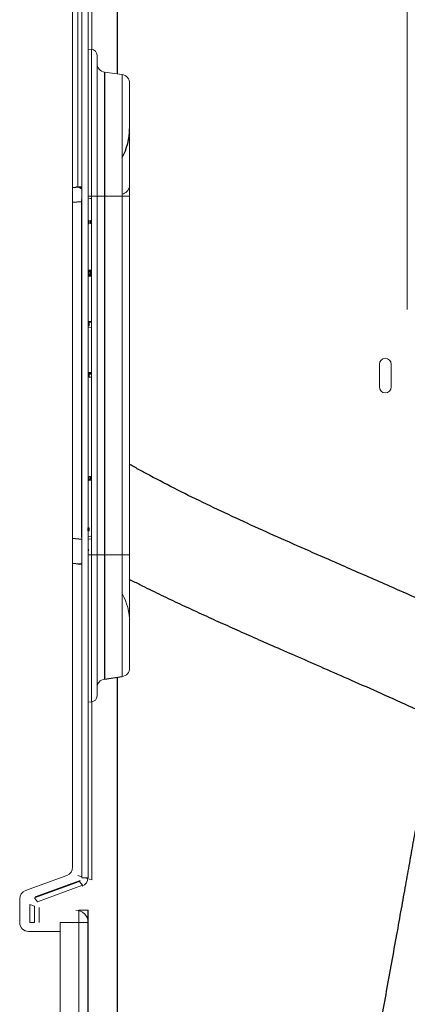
# Paper-space layout '_Bottom' of a CAD drawing. Header units: millimetres. Extents: x -1506 to 1507, y -634 to 605.
# Tile 21 of 33: x 1120 to 1252, y -214 to 121. Entities that reach past the tile are written whole.
import ezdxf

# ---------------------------------------------------------------- set-up
doc = ezdxf.new("R2010")
doc.units = ezdxf.units.MM

psp = doc.layouts.new('_Bottom')

# ---------------------------------------------------------------- linework, layer by layer
at = {"color": 7, "linetype": 'Continuous', "lineweight": 25}
for p, q in [((1153, 245), (1153, 102.59)), ((1148.71, 103.2), (1148.71, -103.2)), ((1137.83, 63.93), (1138.97, 64.03)), ((1138.97, 64.03), (1141.01, 64.31)), ((1140.89, 59.08), (1137.83, 58.81)), ((1144.23, -3.76), (1144.23, -3.76)), ((1144.23, -35.39), (1144.23, -35.34)), ((1143.13, -52.74), (1143.13, -51.74)), ((1137.83, -55.31), (1141.01, -55.59)), ((1138.97, -64.03), (1137.83, -63.93)), ((1148.71, -103.2), (1154.65, -102.36)), ((1153, -102.59), (1153, -245)), ((1143.07, -245), (1143.07, -181.77))]:
    psp.add_line(p, q, dxfattribs=at)
at = {"color": 144, "linetype": 'Continuous', "lineweight": 18}
for p, q in [((1141.01, 170.76), (1141.01, -170.76)), ((1143.07, 170.76), (1143.07, -170.76)), ((1144.42, 110.92), (1144.42, 171.51)), ((1139.66, 64.1), (1139.66, 170.01)), ((1137.83, -167.15), (1137.83, 167.15)), ((1251.68, 158.16), (1251.68, 22.47)), ((1143.13, 111), (1144.23, 110.94)), ((1143.13, 61), (1143.13, 111)), ((1144.23, -110.94), (1144.23, 110.94)), ((1146.13, 108.94), (1146.13, -108.94)), ((1148.71, 103.2), (1154.65, 102.36)), ((1154.65, -102.36), (1154.65, 102.36)), ((1157.23, 99.39), (1157.23, -99.39)), ((1143.13, 61), (1157.23, 61)), ((1140.89, -54.9), (1140.89, 59.9)), ((1143.13, 52.74), (1143.43, 52.75)), ((1143.13, 52.74), (1143.13, 51.74)), ((1143.43, 51.74), (1143.13, 51.74)), ((1143.43, 51.74), (1143.43, 52.75)), ((1143.93, 52.75), (1144.23, 52.75)), ((1143.93, 52.75), (1143.93, 51.74)), ((1144.23, 51.73), (1143.93, 51.74)), ((1144.23, 53.25), (1144.23, 53.25)), ((1144.23, 51.73), (1144.23, 53.25)), ((1144.23, 52.8), (1144.23, 52.75)), ((1144.23, 35.84), (1143.13, 35.83)), ((1143.13, 35.33), (1143.43, 35.33)), ((1143.13, 35.33), (1143.13, 34.33)), ((1143.43, 34.33), (1143.13, 34.33)), ((1143.13, 33.83), (1144.23, 33.82)), ((1143.38, 35.58), (1144.23, 35.59)), ((1144.23, 34.07), (1143.38, 34.08)), ((1143.43, 35.33), (1143.93, 35.34)), ((1143.43, 34.33), (1143.43, 35.33)), ((1143.93, 34.32), (1143.43, 34.33)), ((1143.93, 35.34), (1143.93, 34.32)), ((1143.93, 35.34), (1144.23, 35.34)), ((1144.23, 35.39), (1144.23, 35.34)), ((1144.23, 18.42), (1143.13, 18.41)), ((1143.43, 17.92), (1143.13, 17.92)), ((1143.13, 16.91), (1143.13, 17.92)), ((1143.13, 16.91), (1143.43, 16.91)), ((1143.38, 18.17), (1144.23, 18.17)), ((1143.43, 17.92), (1143.43, 16.91)), ((1143.13, 16.42), (1144.23, 16.41)), ((1143.13, 16.42), (1143.13, 1)), ((1242.18, 3.88), (1242.18, -3.87)), ((1246.17, -3.87), (1246.17, 3.88)), ((1144.23, 1.01), (1143.13, 1)), ((1143.13, 0.5), (1143.43, 0.5)), ((1143.38, 0.75), (1144.23, 0.76)), ((1143.43, 0.5), (1144.23, 0.51)), ((1143.43, 0.5), (1143.43, -0.5)), ((1143.43, -0.5), (1144.23, -0.51)), ((1144.23, -2.88), (1144.23, -2.89)), ((1144.23, -4.26), (1144.23, -4.26)), ((1143.43, -35.33), (1143.13, -35.33)), ((1143.43, -34.33), (1143.93, -34.32)), ((1143.43, -35.33), (1143.43, -34.33)), ((1143.93, -35.34), (1143.43, -35.33)), ((1143.43, -35.58), (1144.23, -35.59)), ((1143.93, -34.32), (1143.93, -35.34)), ((1144.23, -35.34), (1143.93, -35.34)), ((1143.43, -51.74), (1143.13, -51.74)), ((1143.13, -52.74), (1143.43, -52.75)), ((1143.43, -51.74), (1143.43, -52.75)), ((1144.23, -55.56), (1143.07, -55.66)), ((1143.13, -61), (1157.23, -61)), ((1143.13, -111), (1143.13, -61)), ((1141.01, -64.31), (1138.97, -64.03)), ((1143.13, -111), (1144.23, -110.94)), ((1144.42, -171.51), (1144.42, -110.92)), ((1121.8, -175.08), (1135.85, -169.97)), ((1141.01, -170.44), (1139.66, -170.01)), ((1124.92, -177.57), (1140.2, -172.01)), ((1140.35, -171.7), (1125.07, -177.26)), ((1125.93, -178.89), (1141.21, -173.33)), ((1140.2, -172.01), (1141.21, -173.33)), ((1143.07, -170.76), (1141.01, -170.76)), ((1142.04, -170.76), (1144.42, -171.51)), ((1142.83, -171.01), (1142.83, -170.76)), ((1119.83, -177.9), (1119.83, -186)), ((1123.3, -179.88), (1124.89, -180.38)), ((1123.3, -186), (1123.3, -179.88)), ((1124.89, -186), (1124.89, -180.38)), ((1124.92, -177.57), (1125.93, -178.89)), ((1126.47, -186), (1126.47, -180.88)), ((1139.89, -245), (1139.89, -181.77)), ((1139.89, -181.77), (1143.07, -181.77)), ((1124.89, -186), (1123.3, -186)), ((1133.54, -245), (1133.54, -185.94)), ((1133.54, -185.94), (1143.07, -185.94)), ((1122.83, -189), (1133.54, -189))]:
    psp.add_line(p, q, dxfattribs=at)
at = {"color": 144, "linetype": 'Continuous', "lineweight": 18, "flags": 128}
for points in [[(1144.23, 60.22), (1143.81, 60.17), (1143.07, 60.09)], [(1144.23, -54.57), (1143.98, -54.6), (1143.07, -54.71)]]:
    psp.add_lwpolyline(points, dxfattribs=at)
at = {"color": 144, "linetype": 'Continuous', "lineweight": 18}
for centre, radius, start, end in [((1144.13, 108.94), 2, 0, 87), ((1149.13, 106.17), 3, 180, 262), ((1154.23, 99.39), 3, 0, 82), ((1153.61, 65.31), 3.78, 285.9571, 343.1874), ((1143.38, 51.74), 0.25, 180, 269.5), ((1143.38, 34.33), 0.25, 180, 269.5), ((1150.59, 34.2), 7.16, 179.0002, 180.9998), ((1151.1, 35.46), 7.16, 179.0002, 180.9998), ((1143.38, 17.92), 0.25, 90.5, 180), ((1244.18, 3.88), 2, 360, 180), ((1143.38, 0.5), 0.25, 90.5, 180), ((1244.18, -3.87), 2, 180, 0), ((1143.38, -35.33), 0.25, 180, 269.5), ((1150.59, -35.46), 7.16, 179.0002, 180.9998), ((1151.1, -35.46), 7.16, 179.0002, 180.9998), ((1135.73, -59.36), 7.48, 348.6908, 11.3092), ((1139.38, -60.28), 3.78, 263.7488, 295.5489), ((1137.23, -83.95), 20, 0, 29.4394), ((1154.23, -99.39), 3, 278, 0), ((1149.13, -106.17), 3, 98, 180), ((1144.13, -108.94), 2, 273, 360), ((1134.83, -167.15), 3, 290, 360), ((1140.01, -170.76), 3.05, 290, 0), ((1122.83, -177.9), 3, 110, 180), ((1138.89, -185.94), 4.18, 0, 90), ((1122.83, -186), 3, 180, 270)]:
    psp.add_arc(centre, radius, start, end, dxfattribs=at)
at = {"color": 7, "linetype": 'Continuous', "lineweight": 25}
for centre, radius, start, end in [((1137.23, 83.95), 20, 330.5606, 0), ((1139.28, 61.29), 2.76, 51.0096, 96.3448), ((1150.59, 0.63), 7.16, 179.0002, 180.9998)]:
    psp.add_arc(centre, radius, start, end, dxfattribs=at)
at = {"color": 144, "linetype": 'Continuous', "lineweight": 18}
for points, knots in [([(1143.38, 35.58), (1143.3, 35.58), (1143.24, 35.62), (1143.15, 35.71), (1143.13, 35.77), (1143.13, 35.83)], [0, 0, 0, 0, 0.5, 0.5, 1, 1, 1, 1]), ([(1143.38, 34.08), (1143.3, 34.08), (1143.24, 34.04), (1143.15, 33.95), (1143.13, 33.89), (1143.13, 33.83)], [0, 0, 0, 0, 0.5, 0.5, 1, 1, 1, 1]), ([(1143.38, 18.17), (1143.3, 18.17), (1143.24, 18.2), (1143.15, 18.3), (1143.13, 18.35), (1143.13, 18.41)], [0, 0, 0, 0, 0.5, 0.5, 1, 1, 1, 1]), ([(1143.13, 17.92), (1143.13, 17.92), (1143.13, 17.94), (1143.13, 18), (1143.13, 18.04), (1143.13, 18.18), (1143.13, 18.29), (1143.13, 18.41)], [0, 0, 0, 0, 0.25, 0.25, 0.5, 0.5, 1, 1, 1, 1]), ([(1143.38, 0.75), (1143.3, 0.75), (1143.24, 0.79), (1143.15, 0.88), (1143.13, 0.94), (1143.13, 1)], [0, 0, 0, 0, 0.5, 0.5, 1, 1, 1, 1]), ([(1143.13, 0.5), (1143.13, 0.5), (1143.13, 0.52), (1143.13, 0.58), (1143.13, 0.62), (1143.13, 0.76), (1143.13, 0.88), (1143.13, 1)], [0, 0, 0, 0, 0.25, 0.25, 0.5, 0.5, 1, 1, 1, 1]), ([(1144.23, -3.76), (1144.23, -3.76), (1144.23, -3.75), (1144.23, -3.78), (1144.23, -3.86), (1144.23, -3.99), (1144.23, -4.13), (1144.23, -4.22), (1144.23, -4.26)], [0, 0, 0, 0, 0.000331, 0.215042, 0.429736, 0.644418, 0.859101, 1, 1, 1, 1]), ([(1143.13, -35.33), (1143.13, -35.33), (1143.13, -35.35), (1143.13, -35.41), (1143.13, -35.45), (1143.13, -35.59), (1143.13, -35.71), (1143.13, -35.83)], [0, 0, 0, 0, 0.25, 0.25, 0.5, 0.5, 1, 1, 1, 1]), ([(1143.38, -35.58), (1143.3, -35.58), (1143.24, -35.62), (1143.15, -35.71), (1143.13, -35.77), (1143.13, -35.83)], [0, 0, 0, 0, 0.5, 0.5, 1, 1, 1, 1])]:
    psp.add_open_spline(points, degree=3, knots=knots, dxfattribs=at)
at = {"color": 7, "linetype": 'Continuous', "lineweight": 25}
for points, knots in [([(1261.03, -116.4), (1260.88, -117.31), (1260.43, -119.94), (1259.72, -124.07), (1258.94, -128.58), (1258.26, -132.5), (1257.62, -136.15), (1256.89, -140.37), (1255.97, -145.59), (1254.84, -151.98), (1253.63, -158.78), (1252.35, -165.94), (1251.01, -173.41), (1249.54, -181.53), (1247.96, -190.32), (1246.27, -199.65), (1244.55, -209.18), (1242.85, -218.56), (1241.09, -228.3), (1239.29, -238.28), (1237.47, -248.41), (1235.77, -257.88), (1234.21, -266.66), (1232.88, -274.15), (1231.76, -280.46), (1230.86, -285.63), (1230.04, -290.25), (1229.35, -294.25), (1228.77, -297.58), (1228.27, -300.44), (1227.78, -303.24), (1227.24, -306.42), (1226.58, -310.25), (1225.81, -314.73), (1224.93, -319.88), (1223.95, -325.67), (1222.87, -332.1), (1221.73, -338.92), (1220.58, -345.88), (1219.1, -354.91), (1217.35, -365.8), (1215.29, -378.93), (1213.29, -392.02), (1211.37, -405), (1209.59, -417.43), (1208.2, -427.57), (1207.13, -435.65), (1206.34, -441.77), (1205.58, -447.82), (1204.85, -453.8), (1204.16, -459.62), (1203.59, -464.58), (1203.14, -468.6), (1202.81, -471.66), (1202.52, -474.4), (1202.27, -476.8), (1202.04, -478.98), (1201.82, -481.18), (1201.58, -483.65), (1201.3, -486.56), (1200.98, -489.94), (1200.63, -493.78), (1200.28, -497.95), (1199.92, -502.31), (1199.58, -506.73), (1199.05, -514.17), (1198.44, -524.54), (1198.03, -534.85), (1197.86, -542.41), (1197.81, -547.22), (1197.8, -551.61), (1197.84, -555.05), (1197.89, -557.65), (1197.93, -559.56), (1197.98, -561.24), (1198.03, -562.71), (1198.08, -563.98), (1198.13, -565.06), (1198.18, -566.1), (1198.24, -567.34), (1198.33, -568.95), (1198.46, -570.96), (1198.62, -573.25), (1198.82, -575.69), (1199.06, -578.18), (1199.37, -581.14), (1199.79, -584.51), (1200.33, -588.13), (1200.91, -591.48), (1201.53, -594.61), (1202.21, -597.63), (1202.97, -600.56), (1203.65, -602.86), (1204.17, -604.5), (1204.52, -605.52), (1204.85, -606.45), (1205.19, -607.37), (1205.59, -608.43), (1206.1, -609.68), (1206.72, -611.13), (1207.43, -612.64), (1208.16, -614.1), (1208.85, -615.37), (1209.88, -617.14), (1211.46, -619.6), (1213.81, -622.65), (1216.58, -625.54), (1219.57, -628.02), (1222.76, -630.12), (1226.3, -631.88), (1229.59, -633.02), (1232.61, -633.72), (1235.18, -634.1), (1238.04, -634.28), (1240.81, -634.22), (1243.6, -633.94), (1245.89, -633.54), (1247.81, -633.1), (1249.23, -632.71), (1250.48, -632.33), (1251.56, -631.97), (1252.56, -631.6), (1253.6, -631.2), (1254.85, -630.69), (1256.37, -630.01), (1258.07, -629.19), (1259.81, -628.27), (1261.5, -627.31), (1263.75, -625.96), (1266.49, -624.16), (1269.64, -621.88), (1272.61, -619.56), (1275.69, -616.99), (1278.88, -614.16), (1282.2, -611.04), (1285.46, -607.82), (1288.53, -604.65), (1291.57, -601.38), (1294.74, -597.87), (1298.37, -593.71), (1302.06, -589.35), (1305.72, -584.88), (1309.28, -580.43), (1312.95, -575.73), (1316.52, -571.06), (1319.78, -566.7), (1322.67, -562.78), (1325.12, -559.4), (1327.14, -556.58), (1328.77, -554.3), (1330.12, -552.38), (1331.34, -550.64), (1332.57, -548.87), (1334.49, -546.1), (1337.21, -542.14), (1340.77, -536.87), (1344.62, -531.07), (1348.68, -524.85), (1352.92, -518.22), (1358.24, -509.75), (1364.69, -499.22), (1372.27, -486.4), (1379.46, -473.76), (1386.29, -461.28), (1392.78, -448.94), (1399.52, -435.52), (1406.3, -421.19), (1413.01, -405.88), (1419.38, -389.92), (1424.01, -376.84), (1427.18, -366.96), (1429.13, -360.48), (1430.96, -353.94), (1432.67, -347.37), (1434.19, -340.93), (1435.5, -334.86), (1436.65, -328.91), (1437.63, -323.23), (1438.43, -317.94), (1439, -313.6), (1439.42, -310), (1439.72, -307.08), (1439.96, -304.43), (1440.18, -301.76), (1440.4, -298.6), (1440.6, -294.91), (1440.77, -290.25), (1440.84, -284.52), (1440.72, -277.66), (1440.31, -270.08), (1439.53, -261.82), (1438.28, -253.05), (1436.55, -244.15), (1434.18, -234.63), (1431.12, -224.86), (1427.29, -214.95), (1423.09, -205.8), (1418.6, -197.37), (1413.92, -189.62), (1409.11, -182.49), (1404.25, -175.95), (1398.88, -169.33), (1392.85, -162.53), (1385.88, -155.4), (1378.41, -148.41), (1370.18, -141.45), (1362.07, -134.98), (1352.3, -127.79), (1340.84, -120.07), (1327.52, -111.89), (1313.41, -103.93), (1298.71, -96.24), (1283.77, -88.92), (1268.83, -81.95), (1254, -75.28), (1239.3, -68.82), (1226.01, -63.03), (1214.12, -57.82), (1203.55, -53.12), (1193.21, -48.41), (1183.11, -43.65), (1173.32, -38.84), (1165.93, -34.99), (1160.66, -32.12), (1158.36, -30.85), (1157.25, -30.22), (1157.23, -30.2)], [0, 0, 0, 0, 0.001859, 0.005375, 0.008468, 0.011118, 0.013431, 0.015984, 0.019813, 0.024213, 0.029208, 0.03395, 0.039157, 0.044842, 0.051021, 0.057711, 0.064637, 0.071351, 0.077832, 0.085624, 0.092994, 0.099918, 0.106376, 0.11235, 0.116536, 0.120421, 0.123882, 0.126875, 0.129397, 0.131442, 0.133344, 0.135745, 0.138649, 0.142061, 0.145984, 0.150422, 0.15538, 0.160802, 0.166245, 0.171617, 0.181954, 0.191993, 0.203022, 0.213634, 0.223862, 0.233986, 0.239266, 0.244528, 0.249771, 0.254994, 0.260197, 0.265192, 0.268245, 0.271011, 0.27349, 0.275682, 0.277589, 0.279475, 0.281735, 0.284374, 0.287542, 0.291122, 0.295111, 0.299306, 0.303549, 0.307837, 0.32097, 0.334484, 0.33989, 0.345306, 0.35025, 0.354593, 0.357046, 0.359259, 0.361235, 0.362973, 0.364475, 0.365743, 0.366816, 0.368197, 0.370139, 0.372584, 0.375484, 0.378521, 0.381636, 0.384826, 0.389853, 0.394798, 0.399388, 0.403657, 0.407912, 0.41223, 0.41636, 0.418078, 0.419644, 0.421058, 0.422355, 0.423938, 0.42592, 0.428151, 0.43071, 0.433128, 0.435221, 0.436989, 0.441931, 0.447568, 0.453077, 0.458097, 0.462835, 0.46769, 0.472904, 0.475772, 0.47873, 0.481802, 0.485128, 0.488733, 0.492591, 0.494787, 0.496734, 0.498434, 0.499888, 0.501106, 0.502456, 0.504116, 0.506301, 0.508771, 0.511191, 0.513527, 0.515781, 0.520517, 0.524854, 0.528916, 0.532781, 0.537419, 0.541774, 0.546031, 0.550226, 0.553723, 0.557739, 0.56228, 0.567351, 0.571375, 0.575683, 0.580245, 0.584537, 0.588376, 0.59176, 0.594685, 0.596961, 0.59885, 0.60035, 0.601675, 0.603113, 0.604667, 0.608375, 0.61258, 0.617062, 0.621773, 0.626708, 0.631861, 0.64038, 0.64938, 0.65881, 0.666364, 0.674549, 0.683327, 0.692594, 0.702225, 0.712122, 0.722209, 0.726063, 0.72993, 0.733806, 0.737688, 0.74155, 0.7451, 0.748263, 0.751873, 0.754884, 0.757325, 0.759266, 0.760998, 0.762262, 0.763729, 0.7655, 0.767566, 0.769916, 0.773306, 0.777113, 0.78131, 0.785868, 0.790762, 0.7958, 0.800594, 0.806583, 0.812195, 0.817465, 0.822423, 0.827094, 0.831496, 0.835646, 0.839556, 0.844462, 0.849407, 0.854484, 0.8597, 0.865044, 0.870543, 0.878194, 0.886161, 0.894462, 0.903098, 0.911886, 0.920631, 0.929505, 0.93853, 0.947731, 0.95484, 0.962087, 0.969492, 0.977126, 0.985088, 0.993416, 0.996643, 0.99993, 1, 1, 1, 1]), ([(1157.23, -69.3), (1158.4, -69.89), (1161.61, -71.53), (1167.05, -74.18), (1173.46, -77.24), (1179.9, -80.24), (1186.36, -83.19), (1192.86, -86.11), (1199.57, -89.09), (1206.79, -92.26), (1214.71, -95.72), (1223.37, -99.5), (1232.76, -103.61), (1242.84, -108.08), (1253.78, -113.01), (1265.55, -118.46), (1278.01, -124.48), (1290.54, -130.86), (1302.68, -137.44), (1314.06, -144.05), (1324.55, -150.64), (1334.16, -157.17), (1342.93, -163.64), (1350.94, -170.1), (1357.62, -176.13), (1363.93, -182.23), (1369.73, -188.4), (1375.02, -194.59), (1379.93, -200.99), (1384.53, -207.68), (1388.94, -214.98), (1392.78, -222.36), (1396.07, -229.79), (1398.85, -237.21), (1401.3, -245.2), (1403.34, -253.72), (1404.81, -262.23), (1405.72, -270.32), (1406.2, -277.61), (1406.34, -284.19), (1406.27, -289.98), (1406.06, -294.91), (1405.8, -298.88), (1405.54, -302.08), (1405.27, -304.87), (1404.95, -307.82), (1404.52, -311.28), (1403.94, -315.32), (1403.19, -320.02), (1402.22, -325.35), (1400.97, -331.44), (1399.43, -338.07), (1397.66, -344.96), (1395.71, -351.85), (1392.4, -362.68), (1387.34, -377.2), (1380.8, -393.49), (1374.56, -407.59), (1368.84, -419.68), (1363.17, -431.06), (1357.64, -441.66), (1352.32, -451.51), (1347.18, -460.73), (1341.57, -470.53), (1335.49, -480.82), (1329.02, -491.42), (1322.88, -501.19), (1317.61, -509.35), (1313.17, -516.07), (1309.58, -521.42), (1306.35, -526.14), (1303.98, -529.56), (1302.32, -531.93), (1301.12, -533.63), (1299.73, -535.6), (1298.04, -537.96), (1296.05, -540.72), (1293.78, -543.83), (1291.22, -547.29), (1288.39, -551.06), (1285.35, -555.03), (1282.25, -558.99), (1279.26, -562.73), (1276.49, -566.12), (1273.94, -569.18), (1271.33, -572.23), (1268.73, -575.2), (1266.2, -578), (1263.98, -580.39), (1261.64, -582.83), (1259.13, -585.35), (1256.38, -587.98), (1253.66, -590.43), (1251.16, -592.54), (1248.85, -594.34), (1246.74, -595.86), (1244.7, -597.18), (1243.18, -598.04), (1242.12, -598.58), (1241.47, -598.88), (1240.94, -599.11), (1240.52, -599.27), (1240.16, -599.4), (1239.85, -599.5), (1239.52, -599.6), (1239.23, -599.67), (1238.99, -599.72), (1238.85, -599.74), (1238.79, -599.75), (1238.82, -599.76), (1239, -599.78), (1239.28, -599.84), (1239.61, -599.95), (1239.89, -600.08), (1240.13, -600.23), (1240.22, -600.3), (1240.17, -600.27), (1239.93, -600), (1239.62, -599.59), (1239.36, -599.19), (1239.16, -598.87), (1238.93, -598.47), (1238.65, -597.93), (1238.35, -597.32), (1238.07, -596.7), (1237.84, -596.15), (1237.65, -595.67), (1237.48, -595.23), (1237.28, -594.69), (1237.02, -593.94), (1236.68, -592.89), (1236.32, -591.65), (1235.94, -590.25), (1235.57, -588.74), (1235.2, -587.04), (1234.82, -585.1), (1234.42, -582.82), (1234.04, -580.28), (1233.73, -577.86), (1233.48, -575.66), (1233.29, -573.77), (1233.12, -571.86), (1232.97, -569.99), (1232.85, -568.22), (1232.76, -566.69), (1232.69, -565.46), (1232.64, -564.51), (1232.6, -563.68), (1232.57, -562.84), (1232.52, -561.66), (1232.46, -560.05), (1232.4, -557.93), (1232.35, -555.43), (1232.31, -552.53), (1232.3, -549.2), (1232.34, -543.32), (1232.53, -534.86), (1233.03, -523.76), (1233.73, -512.51), (1234.42, -503.53), (1234.98, -497.08), (1235.31, -493.36), (1235.62, -490.03), (1235.9, -487.11), (1236.15, -484.6), (1236.39, -482.21), (1236.66, -479.63), (1236.98, -476.56), (1237.37, -472.99), (1237.85, -468.61), (1238.44, -463.5), (1239.12, -457.78), (1239.83, -451.91), (1240.58, -445.97), (1241.36, -439.94), (1242.43, -431.91), (1243.82, -421.75), (1245.62, -409.22), (1247.56, -396.12), (1249.68, -382.31), (1251.47, -370.96), (1252.85, -362.37), (1253.76, -356.76), (1254.69, -351.06), (1255.65, -345.28), (1256.6, -339.55), (1257.57, -333.78), (1258.51, -328.18), (1259.42, -322.86), (1260.22, -318.16), (1260.89, -314.25), (1261.44, -311.08), (1261.87, -308.57), (1262.26, -306.37), (1262.64, -304.16), (1263.07, -301.68), (1263.61, -298.61), (1264.25, -294.91), (1265.02, -290.53), (1265.87, -285.69), (1266.94, -279.63), (1268.25, -272.27), (1269.81, -263.5), (1271.51, -254.05), (1273.33, -243.92), (1275.1, -234.09), (1276.8, -224.68), (1278.41, -215.78), (1280.05, -206.72), (1281.66, -197.81), (1283.19, -189.36), (1284.68, -181.1), (1286.11, -173.09), (1287.49, -165.39), (1288.72, -158.47), (1289.71, -152.88), (1290.49, -148.48), (1291.08, -145.11), (1291.62, -142.04), (1292.14, -139.03), (1292.7, -135.85), (1293.09, -133.6), (1293.29, -132.42)], [0, 0, 0, 0, 0.003044, 0.008401, 0.01352, 0.018535, 0.023453, 0.028178, 0.032886, 0.037944, 0.043392, 0.049214, 0.055392, 0.061909, 0.068748, 0.076237, 0.084038, 0.091985, 0.099538, 0.106665, 0.113388, 0.11957, 0.125411, 0.130933, 0.136176, 0.141124, 0.145803, 0.150564, 0.154981, 0.159652, 0.164602, 0.16987, 0.174344, 0.179083, 0.184124, 0.18951, 0.195132, 0.200074, 0.204628, 0.208747, 0.212384, 0.215492, 0.21803, 0.219869, 0.221534, 0.223326, 0.225454, 0.228112, 0.231014, 0.234406, 0.238321, 0.242731, 0.247232, 0.251743, 0.256257, 0.268621, 0.280786, 0.289411, 0.297771, 0.305769, 0.313314, 0.320335, 0.327006, 0.3335, 0.342101, 0.350281, 0.358003, 0.365242, 0.370096, 0.374676, 0.378758, 0.382262, 0.383646, 0.385045, 0.386812, 0.388965, 0.391504, 0.394427, 0.397732, 0.401415, 0.405472, 0.409711, 0.413722, 0.417492, 0.421022, 0.424314, 0.428456, 0.432158, 0.435426, 0.438468, 0.442938, 0.447501, 0.452328, 0.457499, 0.461804, 0.466421, 0.471474, 0.476967, 0.47933, 0.481563, 0.483521, 0.485203, 0.486716, 0.488559, 0.490792, 0.493697, 0.49664, 0.499364, 0.501869, 0.504153, 0.508754, 0.513006, 0.516969, 0.520864, 0.525277, 0.529892, 0.534766, 0.539808, 0.544847, 0.546843, 0.548695, 0.550821, 0.553393, 0.556394, 0.558638, 0.560584, 0.562231, 0.563576, 0.564706, 0.567108, 0.569919, 0.573145, 0.576546, 0.579909, 0.583233, 0.58719, 0.591422, 0.595945, 0.600616, 0.603706, 0.606731, 0.609691, 0.612585, 0.615296, 0.617571, 0.619307, 0.620642, 0.621655, 0.622797, 0.62414, 0.626511, 0.629331, 0.632604, 0.636334, 0.640526, 0.645184, 0.658154, 0.670832, 0.683194, 0.695216, 0.699481, 0.703317, 0.706715, 0.709671, 0.712184, 0.714263, 0.716818, 0.719834, 0.723314, 0.727257, 0.732541, 0.738033, 0.743548, 0.749085, 0.754642, 0.760218, 0.771106, 0.782118, 0.793562, 0.805463, 0.817805, 0.822437, 0.827123, 0.831863, 0.836656, 0.841472, 0.845996, 0.850837, 0.85515, 0.85894, 0.862211, 0.864581, 0.866583, 0.868219, 0.869877, 0.871844, 0.87412, 0.877195, 0.880691, 0.884547, 0.888666, 0.894996, 0.901835, 0.909166, 0.916966, 0.925212, 0.931722, 0.938457, 0.945399, 0.952183, 0.95848, 0.964302, 0.970575, 0.976232, 0.981295, 0.985784, 0.988469, 0.990914, 0.993124, 0.995147, 0.997453, 1, 1, 1, 1])]:
    psp.add_open_spline(points, degree=3, knots=knots, dxfattribs=at)

doc.saveas('drawing.dxf')
